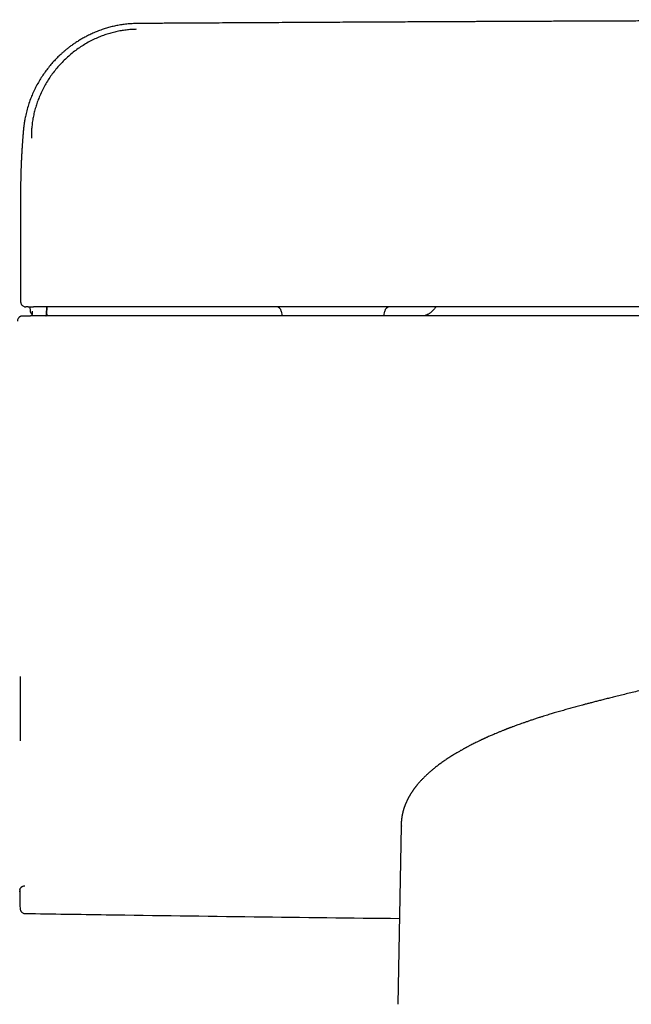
# Model space of a CAD drawing. Header units: millimetres. Extents: x 8 to 955, y 12 to 2039.
# Tile 7 of 115: x 387 to 446, y 920 to 1014. Entities that reach past the tile are written whole.
import ezdxf

# ---------------------------------------------------------------- set-up
doc = ezdxf.new("R2010")
doc.units = ezdxf.units.MM

msp = doc.modelspace()

# ---------------------------------------------------------------- linework, layer by layer
at = {"color": 7, "linetype": 'Continuous', "lineweight": 30}
for p, q in [((386.883, 997.82), (386.883, 987.353)), ((386.886, 997.842), (386.886, 997.82)), ((387.783, 986.853), (387.797, 986.442)), ((389.385, 986.142), (389.41, 986.853)), ((389.41, 986.142), (389.435, 986.853)), ((387.991, 986.437), (388.001, 986.143)), ((388.002, 986.143), (388.001, 986.143)), ((389.401, 986.139), (389.399, 986.139)), ((411.92, 986.44), (412.003, 985.971)), ((421.762, 985.971), (421.845, 986.44)), ((423.419, 936.996), (423.109, 919.894)), ((423.446, 937.014), (423.444, 936.996))]:
    msp.add_line(p, q, dxfattribs=at)
for centre, radius, start, end in [((411.428, 986.353), 0.5, 10, 90), ((422.337, 986.353), 0.5, 90, 170), ((389.085, 986.153), 0.3, 328.22528, 358.00033), ((1386.583, 951.373), 1000, 181.180841, 181.275485)]:
    msp.add_arc(centre, radius, start, end, dxfattribs=at)
for points, knots in [([(502.412, 1014.414), (497.773, 1014.41), (488.11, 1014.401), (473.422, 1014.372), (460.601, 1014.338), (452.259, 1014.311), (448.397, 1014.297), (446.765, 1014.291), (445.144, 1014.285), (443.534, 1014.279), (441.941, 1014.273), (440.366, 1014.266), (438.821, 1014.26), (437.306, 1014.254), (435.82, 1014.247), (434.364, 1014.241), (433.255, 1014.236), (432.481, 1014.233), (432.022, 1014.231), (431.543, 1014.228), (431.042, 1014.226), (430.517, 1014.224), (429.97, 1014.221), (429.38, 1014.219), (428.745, 1014.216), (428.064, 1014.212), (427.356, 1014.209), (426.619, 1014.206), (425.824, 1014.202), (424.968, 1014.198), (424.049, 1014.193), (423.095, 1014.188), (422.106, 1014.184), (421.084, 1014.178), (420.027, 1014.173), (418.935, 1014.167), (417.809, 1014.162), (416.649, 1014.155), (415.454, 1014.149), (414.225, 1014.142), (412.961, 1014.136), (411.663, 1014.128), (410.331, 1014.121), (408.964, 1014.113), (407.612, 1014.106), (406.278, 1014.098), (404.963, 1014.09), (403.62, 1014.082), (402.249, 1014.074), (400.85, 1014.066), (399.429, 1014.056), (398.475, 1014.047), (397.997, 1014.043)], [0, 0, 0, 0, 0.133283, 0.277629, 0.421974, 0.501644, 0.517294, 0.532943, 0.548529, 0.563858, 0.579219, 0.594298, 0.609094, 0.623608, 0.637838, 0.651786, 0.665451, 0.669682, 0.674048, 0.678632, 0.683435, 0.688457, 0.693697, 0.699156, 0.705413, 0.711935, 0.718722, 0.725773, 0.733088, 0.741565, 0.750372, 0.759508, 0.768973, 0.778769, 0.788893, 0.799347, 0.810131, 0.821244, 0.832687, 0.844459, 0.856561, 0.868992, 0.881753, 0.894843, 0.908263, 0.920594, 0.933191, 0.946054, 0.959182, 0.972586, 0.986244, 1, 1, 1, 1]), ([(397.997, 1014.043), (397.821, 1014.039), (397.476, 1014.03), (396.968, 1013.984), (396.477, 1013.916), (396.006, 1013.828), (395.554, 1013.723), (395.122, 1013.602), (394.688, 1013.462), (394.255, 1013.301), (393.825, 1013.121), (393.423, 1012.932), (393.046, 1012.737), (392.696, 1012.539), (392.359, 1012.333), (392.036, 1012.121), (391.73, 1011.904), (391.453, 1011.694), (391.201, 1011.491), (390.966, 1011.291), (390.695, 1011.048), (390.385, 1010.749), (390.041, 1010.388), (389.709, 1010.006), (389.391, 1009.605), (389.086, 1009.185), (388.796, 1008.743), (388.521, 1008.278), (388.267, 1007.797), (388.038, 1007.307), (387.827, 1006.789), (387.637, 1006.247), (387.473, 1005.682), (387.37, 1005.236), (387.307, 1004.912), (387.273, 1004.711), (387.243, 1004.524), (387.219, 1004.359), (387.199, 1004.22), (387.183, 1004.108), (387.172, 1004.024), (387.168, 1003.986), (387.167, 1003.971)], [0, 0, 0, 0, 0.032519, 0.064057, 0.094634, 0.124261, 0.152945, 0.180688, 0.207489, 0.237565, 0.266352, 0.293846, 0.320038, 0.344923, 0.368497, 0.393334, 0.416513, 0.438027, 0.457874, 0.476496, 0.4953, 0.525426, 0.55626, 0.587797, 0.619191, 0.651249, 0.683969, 0.717351, 0.751307, 0.784831, 0.817638, 0.854993, 0.891362, 0.926747, 0.939747, 0.95261, 0.964538, 0.974854, 0.983593, 0.990802, 0.996571, 1, 1, 1, 1]), ([(397.992, 1013.49), (397.83, 1013.485), (397.503, 1013.475), (397.015, 1013.427), (396.526, 1013.355), (396.039, 1013.258), (395.558, 1013.136), (395.083, 1012.99), (394.615, 1012.821), (394.131, 1012.618), (393.634, 1012.38), (393.13, 1012.104), (392.643, 1011.8), (392.173, 1011.47), (391.721, 1011.114), (391.285, 1010.731), (390.867, 1010.321), (390.471, 1009.89), (390.101, 1009.444), (389.762, 1008.988), (389.452, 1008.516), (389.168, 1008.025), (388.908, 1007.512), (388.682, 1007), (388.489, 1006.499), (388.331, 1006.015), (388.197, 1005.527), (388.09, 1005.037), (388.008, 1004.544), (387.953, 1004.048), (387.922, 1003.549), (387.923, 1003.216), (387.923, 1003.048)], [0, 0, 0, 0, 0.030441, 0.061, 0.09176, 0.122805, 0.153678, 0.184572, 0.215563, 0.246727, 0.282698, 0.318478, 0.354174, 0.389895, 0.425748, 0.461843, 0.498282, 0.535151, 0.571202, 0.606537, 0.641403, 0.676645, 0.712477, 0.749005, 0.781103, 0.812832, 0.844271, 0.875501, 0.906605, 0.937667, 0.968771, 1, 1, 1, 1]), ([(387.166, 1003.956), (387.165, 1003.946), (387.161, 1003.902), (387.155, 1003.829), (387.147, 1003.738), (387.139, 1003.653), (387.132, 1003.57), (387.125, 1003.484), (387.118, 1003.393), (387.11, 1003.297), (387.101, 1003.191), (387.092, 1003.076), (387.083, 1002.955), (387.074, 1002.835), (387.065, 1002.719), (387.057, 1002.608), (387.05, 1002.504), (387.043, 1002.407), (387.037, 1002.314), (387.032, 1002.234), (387.027, 1002.164), (387.023, 1002.103), (387.019, 1002.04), (387.015, 1001.971), (387.01, 1001.894), (387.005, 1001.812), (387, 1001.726), (386.995, 1001.639), (386.99, 1001.551), (386.985, 1001.464), (386.98, 1001.381), (386.976, 1001.303), (386.972, 1001.221), (386.968, 1001.136), (386.963, 1001.049), (386.96, 1000.969), (386.956, 1000.887), (386.952, 1000.801), (386.948, 1000.71), (386.944, 1000.618), (386.94, 1000.523), (386.935, 1000.421), (386.931, 1000.313), (386.927, 1000.202), (386.923, 1000.088), (386.919, 999.982), (386.916, 999.887), (386.914, 999.807), (386.912, 999.732), (386.91, 999.66), (386.907, 999.585), (386.905, 999.506), (386.903, 999.423), (386.901, 999.336), (386.899, 999.232), (386.896, 999.112), (386.894, 998.977), (386.891, 998.847), (386.89, 998.722), (386.888, 998.606), (386.887, 998.507), (386.886, 998.42), (386.885, 998.338), (386.885, 998.249), (386.884, 998.156), (386.884, 998.052), (386.883, 997.94), (386.883, 997.86), (386.883, 997.82)], [0, 0, 0, 0, 0.004811, 0.020247, 0.034407, 0.047289, 0.059793, 0.073243, 0.087649, 0.102796, 0.118426, 0.137467, 0.156901, 0.175778, 0.194016, 0.211874, 0.22852, 0.243837, 0.258196, 0.27264, 0.282179, 0.291782, 0.301531, 0.312447, 0.324841, 0.338712, 0.351777, 0.365928, 0.380637, 0.394671, 0.40798, 0.420567, 0.432476, 0.447774, 0.461825, 0.474634, 0.486766, 0.502056, 0.516858, 0.531317, 0.546773, 0.563553, 0.581174, 0.599465, 0.618398, 0.637742, 0.652217, 0.665517, 0.677643, 0.689224, 0.701694, 0.71486, 0.728833, 0.743222, 0.757988, 0.781042, 0.803761, 0.825574, 0.846451, 0.86619, 0.884793, 0.897933, 0.91237, 0.928106, 0.945072, 0.962761, 0.981069, 1, 1, 1, 1]), ([(387.167, 1003.971), (387.166, 1003.968), (387.166, 1003.963), (387.165, 1003.958), (387.165, 1003.956)], [0, 0, 0, 0, 0.677121, 1, 1, 1, 1]), ([(386.883, 987.353), (386.885, 987.319), (386.889, 987.248), (386.925, 987.144), (386.983, 987.046), (387.064, 986.962), (387.164, 986.899), (387.273, 986.86), (387.347, 986.855), (387.383, 986.853)], [0, 0, 0, 0, 0.1310155, 0.2705276, 0.4157933, 0.5632698, 0.7158873, 0.8625397, 1, 1, 1, 1]), ([(387.62, 986.853), (387.619, 986.853), (387.618, 986.853), (387.615, 986.853), (387.612, 986.853), (387.609, 986.853), (387.606, 986.853), (387.602, 986.853), (387.598, 986.853), (387.594, 986.853), (387.592, 986.853), (387.592, 986.853), (387.591, 986.853), (387.591, 986.853), (387.591, 986.853), (387.59, 986.853), (387.589, 986.853), (387.588, 986.853), (387.585, 986.853), (387.583, 986.853), (387.579, 986.853), (387.574, 986.853), (387.568, 986.853), (387.561, 986.853), (387.556, 986.853), (387.551, 986.853), (387.546, 986.853), (387.541, 986.853), (387.517, 986.853), (387.481, 986.853), (387.441, 986.853), (387.405, 986.853), (387.383, 986.853), (387.386, 986.853), (387.387, 986.853)], [0, 0, 0, 0, 0.007172, 0.014343, 0.021515, 0.028686, 0.03763, 0.046673, 0.055716, 0.064759, 0.066011, 0.066579, 0.067267, 0.068076, 0.069004, 0.070054, 0.071223, 0.075061, 0.07981, 0.086651, 0.094782, 0.104205, 0.123669, 0.138168, 0.150825, 0.163485, 0.176147, 0.188811, 0.201478, 0.359798, 0.501185, 0.642524, 0.894952, 1, 1, 1, 1]), ([(387.62, 986.853), (387.623, 986.853), (387.627, 986.853), (387.657, 986.853), (387.703, 986.853), (387.767, 986.853), (387.844, 986.853), (387.93, 986.853), (388.02, 986.853), (388.082, 986.853), (388.112, 986.853)], [0, 0, 0, 0, 0.120858, 0.240369, 0.37167, 0.500028, 0.631375, 0.759684, 0.880628, 1, 1, 1, 1]), ([(502.634, 986.853), (502.204, 986.853), (496.381, 986.853), (485.166, 986.853), (468.991, 986.853), (452.815, 986.853), (436.639, 986.853), (420.463, 986.853), (404.287, 986.853), (393.504, 986.853), (388.112, 986.853)], [0, 0, 0, 0, 0.0112824, 0.1525223, 0.2937632, 0.4350056, 0.57625, 0.7174968, 0.8587467, 1, 1, 1, 1]), ([(426.746, 986.853), (426.735, 986.834), (426.698, 986.771), (426.63, 986.678), (426.55, 986.58), (426.479, 986.503), (426.413, 986.437), (426.346, 986.376), (426.269, 986.313), (426.184, 986.25), (426.088, 986.188), (425.989, 986.13), (425.887, 986.079), (425.784, 986.034), (425.683, 985.997), (425.622, 985.979), (425.597, 985.971)], [0, 0, 0, 0, 0.044674, 0.14515, 0.23054, 0.300468, 0.354742, 0.417598, 0.482932, 0.554082, 0.630914, 0.713237, 0.785857, 0.861933, 0.941015, 1, 1, 1, 1]), ([(387.083, 985.971), (387.057, 985.97), (387.009, 985.968), (386.938, 985.951), (386.882, 985.93), (386.839, 985.908), (386.808, 985.889), (386.781, 985.87), (386.746, 985.841), (386.698, 985.794), (386.641, 985.713), (386.604, 985.623), (386.586, 985.539), (386.584, 985.494), (386.583, 985.471)], [0, 0, 0, 0, 0.14545, 0.268074, 0.367232, 0.426148, 0.472175, 0.506475, 0.536595, 0.616897, 0.723813, 0.853765, 0.925457, 1, 1, 1, 1]), ([(387.083, 985.971), (387.085, 985.971), (387.09, 985.971), (387.138, 985.971), (387.213, 985.971), (387.29, 985.971), (387.329, 985.971)], [0, 0, 0, 0, 0.2499802, 0.4999684, 0.7499723, 1, 1, 1, 1]), ([(387.329, 985.971), (387.331, 985.971), (387.336, 985.971), (387.368, 985.971), (387.416, 985.971), (387.48, 985.971), (387.558, 985.971), (387.647, 985.971), (387.743, 985.971), (387.81, 985.971), (387.844, 985.971)], [0, 0, 0, 0, 0.124219, 0.249696, 0.373381, 0.499493, 0.623163, 0.749329, 0.874116, 1, 1, 1, 1]), ([(387.796, 986.443), (387.798, 986.425), (387.802, 986.388), (387.82, 986.333), (387.849, 986.281), (387.888, 986.234), (387.936, 986.198), (387.975, 986.177), (387.997, 986.171), (388, 986.171)], [0, 0, 0, 0, 0.155823, 0.316188, 0.479355, 0.64421, 0.808823, 0.971556, 1, 1, 1, 1]), ([(502.638, 985.971), (502.568, 985.971), (497.704, 985.971), (488.041, 985.971), (473.642, 985.971), (459.222, 985.971), (444.866, 985.971), (430.575, 985.971), (416.35, 985.971), (402.103, 985.971), (392.599, 985.971), (387.844, 985.971)], [0, 0, 0, 0, 0.001847, 0.127089, 0.252519, 0.378136, 0.503941, 0.627683, 0.751606, 0.875712, 1, 1, 1, 1]), ([(388.064, 985.971), (388.061, 985.974), (388.045, 985.992), (388.026, 986.031), (388.006, 986.085), (388.003, 986.123), (388.001, 986.143)], [0, 0, 0, 0, 0.071374, 0.380916, 0.690458, 1, 1, 1, 1]), ([(389.32, 985.971), (389.322, 985.973), (389.346, 985.997), (389.368, 986.056), (389.373, 986.113), (389.375, 986.141)], [0, 0, 0, 0, 0.049552, 0.539737, 1, 1, 1, 1]), ([(389.41, 986.143), (389.405, 986.104), (389.398, 986.04), (389.357, 985.99), (389.342, 985.971)], [0, 0, 0, 0, 0.608648, 1, 1, 1, 1]), ([(389.345, 985.971), (389.347, 985.972), (389.37, 985.996), (389.393, 986.055), (389.397, 986.112), (389.399, 986.14)], [0, 0, 0, 0, 0.037938, 0.533992, 1, 1, 1, 1]), ([(469.141, 953.947), (469.112, 953.945), (469.058, 953.942), (468.986, 953.938), (468.93, 953.935), (468.886, 953.933), (468.848, 953.93), (468.803, 953.928), (468.748, 953.925), (468.691, 953.921), (468.638, 953.918), (468.593, 953.915), (468.55, 953.913), (468.5, 953.91), (468.442, 953.906), (468.382, 953.902), (468.318, 953.898), (468.255, 953.894), (468.186, 953.89), (468.113, 953.885), (468.035, 953.88), (467.957, 953.874), (467.884, 953.869), (467.798, 953.863), (467.695, 953.856), (467.584, 953.848), (467.483, 953.84), (467.387, 953.833), (467.284, 953.825), (467.178, 953.816), (467.065, 953.807), (466.946, 953.797), (466.819, 953.786), (466.69, 953.775), (466.563, 953.764), (466.447, 953.753), (466.335, 953.743), (466.226, 953.732), (466.114, 953.722), (465.997, 953.71), (465.868, 953.697), (465.73, 953.683), (465.588, 953.669), (465.441, 953.653), (465.297, 953.637), (465.161, 953.622), (465.04, 953.609), (464.929, 953.596), (464.826, 953.584), (464.725, 953.572), (464.614, 953.559), (464.484, 953.543), (464.345, 953.526), (464.211, 953.51), (464.093, 953.495), (463.988, 953.481), (463.895, 953.469), (463.815, 953.459), (463.746, 953.45), (463.674, 953.44), (463.591, 953.429), (463.487, 953.415), (463.367, 953.399), (463.233, 953.381), (463.09, 953.361), (462.958, 953.342), (462.838, 953.325), (462.732, 953.31), (462.632, 953.296), (462.541, 953.283), (462.468, 953.272), (462.407, 953.263), (462.34, 953.253), (462.253, 953.24), (462.139, 953.223), (462.009, 953.203), (461.862, 953.181), (461.726, 953.16), (461.605, 953.141), (461.502, 953.124), (461.395, 953.107), (461.287, 953.09), (461.186, 953.074), (461.1, 953.06), (461.031, 953.049), (460.975, 953.04), (460.922, 953.031), (460.865, 953.022), (460.798, 953.011), (460.722, 952.998), (460.637, 952.984), (460.396, 952.944), (460.137, 952.9), (459.863, 952.852), (459.725, 952.829), (459.59, 952.805), (459.46, 952.782), (459.341, 952.761), (459.237, 952.742), (459.147, 952.726), (459.071, 952.713), (458.993, 952.699), (458.905, 952.683), (458.796, 952.663), (458.671, 952.64), (458.535, 952.615), (458.324, 952.576), (458.038, 952.523), (457.672, 952.454), (457.285, 952.38), (456.88, 952.302), (456.416, 952.211), (455.893, 952.107), (455.308, 951.989), (454.691, 951.862), (454.051, 951.729), (453.399, 951.591), (452.76, 951.455), (452.136, 951.32), (451.681, 951.22), (451.394, 951.157), (451.273, 951.131), (451.161, 951.106), (451.066, 951.085), (450.993, 951.069), (450.942, 951.057), (450.91, 951.05), (450.887, 951.045), (450.863, 951.04), (450.833, 951.033), (450.784, 951.022), (450.712, 951.006), (450.611, 950.984), (450.489, 950.957), (450.347, 950.925), (450.181, 950.888), (449.988, 950.844), (449.77, 950.795), (449.527, 950.74), (449.26, 950.68), (448.97, 950.614), (448.662, 950.543), (448.337, 950.469), (447.996, 950.39), (447.635, 950.306), (447.264, 950.219), (446.797, 950.11), (446.25, 949.98), (445.627, 949.831), (445.031, 949.687), (444.461, 949.548), (443.934, 949.417), (443.447, 949.296), (443.001, 949.184), (442.577, 949.076), (442.177, 948.973), (441.8, 948.876), (441.447, 948.783), (441.125, 948.698), (440.834, 948.621), (440.572, 948.55), (440.326, 948.483), (440.088, 948.418), (439.851, 948.353), (439.53, 948.264), (439.122, 948.149), (438.627, 948.007), (438.229, 947.89), (437.924, 947.799), (437.709, 947.734), (437.476, 947.664), (437.226, 947.586), (436.957, 947.502), (436.773, 947.444), (436.677, 947.414)], [0, 0, 0, 0, 0.002367, 0.004333, 0.005901, 0.007072, 0.008106, 0.009499, 0.011281, 0.013291, 0.014941, 0.016367, 0.017685, 0.019372, 0.021428, 0.02365, 0.025605, 0.028056, 0.030241, 0.032899, 0.035955, 0.038822, 0.041396, 0.043904, 0.048397, 0.052821, 0.056188, 0.059753, 0.063645, 0.067637, 0.071767, 0.076404, 0.081068, 0.086054, 0.090938, 0.0954, 0.099232, 0.103555, 0.107689, 0.111792, 0.116759, 0.12204, 0.12724, 0.132666, 0.13855, 0.143381, 0.147858, 0.151957, 0.155739, 0.159267, 0.163148, 0.168001, 0.173653, 0.178425, 0.182725, 0.186551, 0.18991, 0.192807, 0.195245, 0.197453, 0.20057, 0.204318, 0.208695, 0.213562, 0.21868, 0.224043, 0.227715, 0.231492, 0.235234, 0.238394, 0.241026, 0.242969, 0.244792, 0.248159, 0.252135, 0.256716, 0.261839, 0.267466, 0.270845, 0.274383, 0.278079, 0.281928, 0.28546, 0.2884, 0.290747, 0.292502, 0.29414, 0.296092, 0.298357, 0.300935, 0.303827, 0.307032, 0.325303, 0.329878, 0.334422, 0.338934, 0.343319, 0.347253, 0.350651, 0.353587, 0.356061, 0.3581, 0.361169, 0.364724, 0.368766, 0.37328, 0.378003, 0.389141, 0.400834, 0.413081, 0.425864, 0.43895, 0.456417, 0.47426, 0.492478, 0.512367, 0.531669, 0.55037, 0.568495, 0.586116, 0.589673, 0.593208, 0.596541, 0.599261, 0.60135, 0.60281, 0.60361, 0.604108, 0.604778, 0.605629, 0.606661, 0.608956, 0.611829, 0.61528, 0.619309, 0.623917, 0.629437, 0.635608, 0.64243, 0.649903, 0.658029, 0.666807, 0.675681, 0.685135, 0.695171, 0.705631, 0.715917, 0.733704, 0.750745, 0.767039, 0.782585, 0.797383, 0.810185, 0.822368, 0.833931, 0.844873, 0.855195, 0.864895, 0.873974, 0.881749, 0.889002, 0.895731, 0.902239, 0.908837, 0.915527, 0.929178, 0.943191, 0.957568, 0.963326, 0.9695, 0.976254, 0.983588, 0.991503, 1, 1, 1, 1]), ([(386.831, 951.373), (386.831, 951.077), (386.831, 950.494), (386.83, 949.824), (386.83, 949.363), (386.83, 949.102), (386.83, 948.847), (386.83, 948.612), (386.83, 948.267), (386.83, 947.817), (386.831, 947.255), (386.831, 946.86), (386.831, 946.622), (386.831, 946.535), (386.831, 946.448), (386.831, 946.363), (386.831, 946.28), (386.831, 946.197), (386.831, 946.116), (386.831, 945.981), (386.831, 945.797), (386.831, 945.632), (386.831, 945.54), (386.831, 945.516), (386.831, 945.493), (386.831, 945.47), (386.831, 945.447), (386.831, 945.401), (386.831, 945.313), (386.831, 945.233), (386.83, 945.186)], [0, 0, 0, 0, 0.14172, 0.279117, 0.321419, 0.363306, 0.404779, 0.444063, 0.476545, 0.570818, 0.661533, 0.74874, 0.763221, 0.777502, 0.791584, 0.805465, 0.819148, 0.832631, 0.845916, 0.859002, 0.898844, 0.936744, 0.940795, 0.944763, 0.948649, 0.952452, 0.956174, 0.959813, 0.975864, 1, 1, 1, 1]), ([(436.679, 947.414), (436.557, 947.375), (436.319, 947.298), (435.978, 947.185), (435.663, 947.079), (435.372, 946.979), (435.106, 946.886), (434.862, 946.8), (434.65, 946.723), (434.466, 946.656), (434.308, 946.598), (434.167, 946.545), (434.042, 946.498), (433.932, 946.457), (433.839, 946.421), (433.761, 946.391), (433.7, 946.368), (433.654, 946.35), (433.623, 946.338), (433.601, 946.329), (433.581, 946.322), (433.556, 946.312), (433.52, 946.298), (433.467, 946.277), (433.393, 946.248), (433.297, 946.21), (433.187, 946.166), (433.02, 946.099), (432.807, 946.012), (432.556, 945.908), (432.283, 945.792), (431.98, 945.662), (431.729, 945.55), (431.56, 945.474), (431.48, 945.437), (431.41, 945.405), (431.355, 945.38), (431.313, 945.36), (431.275, 945.343), (431.234, 945.324), (431.178, 945.298), (431.109, 945.266), (431.026, 945.226), (430.929, 945.18), (430.82, 945.128), (430.673, 945.057), (430.5, 944.971), (430.308, 944.876), (430.151, 944.796), (430.024, 944.73), (429.923, 944.677), (429.83, 944.628), (429.746, 944.584), (429.672, 944.544), (429.607, 944.509), (429.548, 944.477), (429.486, 944.443), (429.414, 944.404), (429.329, 944.356), (429.232, 944.303), (429.126, 944.242), (428.898, 944.112), (428.644, 943.962), (428.372, 943.795), (428.189, 943.68), (428.014, 943.568), (427.845, 943.457), (427.678, 943.344), (427.51, 943.229), (427.342, 943.11), (427.179, 942.992), (427.024, 942.877), (426.877, 942.765), (426.746, 942.663), (426.633, 942.573), (426.54, 942.498), (426.45, 942.424), (426.354, 942.344), (426.252, 942.256), (426.149, 942.167), (426.052, 942.08), (425.96, 941.996), (425.862, 941.905), (425.756, 941.804), (425.645, 941.695), (425.538, 941.588), (425.438, 941.485), (425.343, 941.384), (425.263, 941.297), (425.194, 941.22), (425.134, 941.152), (425.071, 941.079), (425.005, 941.001), (424.946, 940.929), (424.895, 940.866), (424.854, 940.815), (424.816, 940.766), (424.775, 940.713), (424.732, 940.657), (424.687, 940.597), (424.644, 940.537), (424.6, 940.476), (424.558, 940.417), (424.52, 940.362), (424.487, 940.312), (424.458, 940.269), (424.43, 940.227), (424.4, 940.181), (424.366, 940.128), (424.325, 940.062), (424.28, 939.988), (424.235, 939.913), (424.196, 939.845), (424.162, 939.783), (424.13, 939.725), (424.099, 939.668), (424.07, 939.611), (424.039, 939.55), (424.006, 939.485), (423.973, 939.415), (423.94, 939.344), (423.909, 939.275), (423.882, 939.214), (423.858, 939.158), (423.835, 939.102), (423.81, 939.041), (423.788, 938.983), (423.769, 938.933), (423.755, 938.894), (423.742, 938.86), (423.728, 938.82), (423.711, 938.771), (423.691, 938.71), (423.671, 938.646), (423.652, 938.583), (423.636, 938.529), (423.622, 938.479), (423.608, 938.428), (423.593, 938.372), (423.58, 938.317), (423.568, 938.268), (423.558, 938.224), (423.549, 938.184), (423.54, 938.144), (423.53, 938.091), (423.517, 938.026), (423.503, 937.949), (423.49, 937.871), (423.48, 937.8), (423.471, 937.734), (423.463, 937.673), (423.456, 937.61), (423.45, 937.551), (423.445, 937.499), (423.441, 937.453), (423.437, 937.401), (423.432, 937.335), (423.429, 937.272), (423.426, 937.213), (423.423, 937.155), (423.421, 937.082), (423.42, 937.027), (423.419, 936.997)], [0, 0, 0, 0, 0.015222, 0.029533, 0.042935, 0.055426, 0.067006, 0.077675, 0.087434, 0.095225, 0.102318, 0.108713, 0.114411, 0.11941, 0.123711, 0.127314, 0.130218, 0.132199, 0.133637, 0.134533, 0.135259, 0.136441, 0.138087, 0.140199, 0.143861, 0.148404, 0.153801, 0.159381, 0.172195, 0.18434, 0.195817, 0.212442, 0.229512, 0.234062, 0.238379, 0.241981, 0.244857, 0.247007, 0.248541, 0.250673, 0.253558, 0.257198, 0.261591, 0.26674, 0.272643, 0.279092, 0.290414, 0.300941, 0.310672, 0.316743, 0.322458, 0.327803, 0.332647, 0.336954, 0.340724, 0.343958, 0.347231, 0.351604, 0.356657, 0.362391, 0.368807, 0.37586, 0.403821, 0.416116, 0.428034, 0.439516, 0.450777, 0.462116, 0.473762, 0.485839, 0.497853, 0.509242, 0.520208, 0.531339, 0.539268, 0.546459, 0.55326, 0.560957, 0.569663, 0.578551, 0.586853, 0.59457, 0.602445, 0.612647, 0.623129, 0.633085, 0.642589, 0.651835, 0.660832, 0.66674, 0.672774, 0.679355, 0.686491, 0.693681, 0.698745, 0.703281, 0.707335, 0.71184, 0.717164, 0.722225, 0.727589, 0.732866, 0.73805, 0.742965, 0.747287, 0.750813, 0.754104, 0.758016, 0.762601, 0.767752, 0.774905, 0.781279, 0.786873, 0.791968, 0.796836, 0.801476, 0.806131, 0.81102, 0.816513, 0.822278, 0.828221, 0.834005, 0.839224, 0.84327, 0.847742, 0.852782, 0.858143, 0.86184, 0.865001, 0.86763, 0.870238, 0.874542, 0.879528, 0.884993, 0.890054, 0.894607, 0.898006, 0.902045, 0.90667, 0.911068, 0.91496, 0.91829, 0.921274, 0.924331, 0.927491, 0.933341, 0.939137, 0.944888, 0.950786, 0.954642, 0.958963, 0.963611, 0.967775, 0.971323, 0.974296, 0.977156, 0.981625, 0.986494, 0.988767, 0.99177, 0.995514, 1, 1, 1, 1]), ([(386.802, 930.856), (386.81, 930.893), (386.826, 930.962), (386.873, 931.049), (386.924, 931.113), (386.974, 931.16), (387.029, 931.201), (387.099, 931.238), (387.19, 931.269), (387.259, 931.273), (387.295, 931.275)], [0, 0, 0, 0, 0.160319, 0.301114, 0.417477, 0.507038, 0.59436, 0.708359, 0.845557, 1, 1, 1, 1]), ([(386.83, 929.339), (386.83, 929.363), (386.83, 929.423), (386.83, 929.551), (386.83, 929.718), (386.83, 929.914), (386.83, 930.136), (386.83, 930.387), (386.83, 930.659), (386.83, 930.859), (386.83, 930.957)], [0, 0, 0, 0, 0.083076, 0.213588, 0.344198, 0.475063, 0.606339, 0.739821, 0.873024, 1, 1, 1, 1]), ([(386.83, 929.11), (386.834, 929.071), (386.84, 928.997), (386.873, 928.91), (386.905, 928.851), (386.931, 928.813), (386.964, 928.772), (387.015, 928.721), (387.096, 928.663), (387.187, 928.625), (387.272, 928.606), (387.318, 928.604), (387.341, 928.602)], [0, 0, 0, 0, 0.1489798, 0.2763875, 0.3462154, 0.4025827, 0.4500915, 0.5451719, 0.6718408, 0.8260152, 0.9112286, 1, 1, 1, 1]), ([(387.341, 928.613), (389.933, 928.574), (397.258, 928.461), (409.231, 928.3), (418.612, 928.191), (423.259, 928.138)], [0, 0, 0, 0, 0.216464, 0.611866, 1, 1, 1, 1])]:
    msp.add_open_spline(points, degree=3, knots=knots, dxfattribs=at)

doc.saveas('drawing.dxf')
